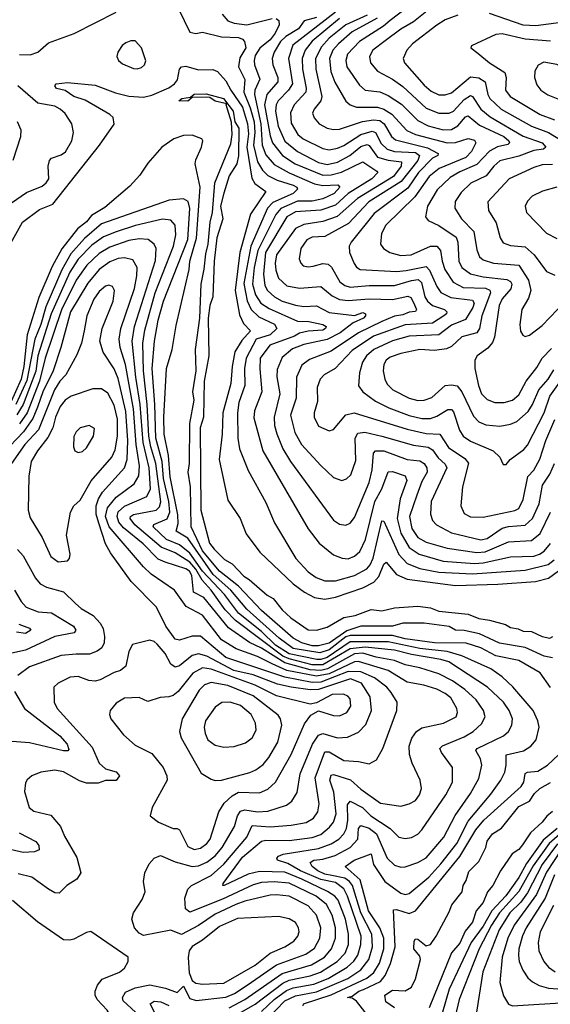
# Model space of a CAD drawing. Extents: x 1246169 to 1426871, y 660025 to 763458.
# Tile 51 of 256: x 1274208 to 1276724, y 687222 to 691889. Entities that reach past the tile are written whole.
import ezdxf

# ---------------------------------------------------------------- set-up
doc = ezdxf.new("R2010")
doc.units = 0

msp = doc.modelspace()

# ---------------------------------------------------------------- linework, layer by layer
at = {"layer": '0CON20XD'}
for points in [[(1274960.1, 691940.1), (1275015, 691829.2), (1275043.6, 691823.6), (1275075, 691829.1), (1275165, 691808.1), (1275244.8, 691804.8), (1275265, 691796.9), (1275274.3, 691785), (1275279.8, 691755), (1275251.9, 691708.1), (1275245.6, 691665), (1275274.8, 691605), (1275270.5, 691545), (1275301.2, 691471.2), (1275318.8, 691405), (1275323.5, 691355), (1275317, 691295), (1275334.9, 691215), (1275358.8, 691175), (1275385, 691151), (1275428.4, 691128.4), (1275505.3, 691105), (1275521.8, 691095), (1275525.7, 691085), (1275504.8, 691065), (1275408.2, 691021.8), (1275382.3, 690995), (1275303.1, 690815), (1275270.7, 690639.3)], [(1276089.6, 691980.4), (1275964.2, 691885.8), (1275932.4, 691857.6), (1275818.4, 691785), (1275762.2, 691725), (1275754, 691695), (1275758.4, 691665), (1275818.3, 691578.3), (1275845.7, 691555.7), (1275915, 691546.5), (1275955, 691529.8), (1276018.4, 691488.4), (1276095, 691410.9), (1276145, 691386.6), (1276215, 691367.6), (1276255, 691368.1), (1276284.9, 691385.1), (1276321.9, 691428.1), (1276335, 691433.5), (1276388.6, 691388.6), (1276504.2, 691335), (1276527.3, 691315), (1276530.3, 691305), (1276522.6, 691297.4), (1276474.1, 691285.9), (1276435, 691266.5), (1276375, 691202.3), (1276295, 691168.5), (1276248.3, 691141.7), (1276187.5, 691082.5), (1276141.4, 691005), (1276131.5, 690955), (1276145, 690936.7), (1276195, 690913.4), (1276277.4, 690857.4), (1276285.6, 690835), (1276290.8, 690745), (1276304, 690714), (1276345, 690684.4), (1276405, 690670.8), (1276517.1, 690657.1), (1276535, 690648.2), (1276540.9, 690635), (1276536, 690614), (1276495, 690565.3), (1276481.6, 690535), (1276459.3, 690385), (1276450.3, 690359.7), (1276427.7, 690332.3), (1276377.5, 690295), (1276366.5, 690275), (1276366.1, 690235), (1276383.2, 690155), (1276398.2, 690115), (1276425, 690088.2), (1276460, 690075), (1276505, 690074.1), (1276544.8, 690085.2), (1276575, 690110.8), (1276609.3, 690175), (1276660.1, 690239.9), (1276685.8, 690284.2), (1276729.9, 690330.1)], [(1276964.8, 691955), (1276981.1, 691835), (1276975, 691814.6), (1276945, 691794.8), (1276925, 691795.3), (1276821.6, 691841.6), (1276775.3, 691875.3), (1276655, 691860.5), (1276595, 691862.6), (1276435, 691917.8)], [(1274206.1, 691723.9), (1274258, 691722), (1274294.2, 691735), (1274345, 691779.2), (1274466.2, 691823.8), (1274665, 691924.3)], [(1275167.1, 691915), (1275194.3, 691884.3), (1275225, 691873.1), (1275285, 691864.8), (1275404.6, 691894.6)], [(1275424, 691894), (1275437, 691885), (1275438.7, 691865), (1275419.3, 691825), (1275395, 691792.7), (1275346.5, 691753.5), (1275325, 691718.8), (1275319.1, 691695), (1275320.4, 691675), (1275346.4, 691606.4), (1275322.6, 691555), (1275320.4, 691535), (1275351.8, 691395), (1275357.6, 691295), (1275375, 691248.8), (1275415, 691202.8), (1275485, 691162.9), (1275605, 691111.6), (1275645, 691102.6), (1275715.9, 691105.9), (1275725.3, 691095.3), (1275699.7, 691065), (1275645, 691039.7), (1275595, 691029), (1275525, 691029.1), (1275445.7, 690994.3), (1275422.4, 690965), (1275336.5, 690795), (1275319.5, 690715), (1275312.4, 690635), (1275325.8, 690585), (1275351.9, 690545), (1275390.3, 690520.3), (1275525, 690460), (1275578.2, 690458.1), (1275645.7, 690445), (1275661.1, 690435), (1275657.4, 690425), (1275645, 690417.6), (1275575, 690412.3), (1275535, 690402.4), (1275511, 690389), (1275394.3, 690345.7), (1275348.1, 690285), (1275345.7, 690234.3), (1275356.2, 690125), (1275321.6, 690035), (1275318.5, 690001.5), (1275360.3, 689845), (1275576.4, 689476.4), (1275627.4, 689407.4), (1275695, 689353.2), (1275736.7, 689336.7), (1275765, 689333.8), (1275795, 689346.5), (1275821, 689369), (1275848.2, 689425), (1275892.5, 689605), (1275924.2, 689665), (1275955, 689745.5), (1275975, 689747.7), (1276035, 689726.2), (1276043.7, 689705), (1276012.5, 689617.5), (1275997.8, 689525), (1276014.3, 689455), (1276055, 689386.6), (1276101.2, 689355), (1276215, 689323.1), (1276365, 689311.6), (1276405, 689314.2), (1276535, 689343.1), (1276645, 689347), (1276672.3, 689355), (1276695, 689369.8), (1276724.1, 689405.9)], [(1275615, 691898.6), (1275556.4, 691883.6), (1275530.2, 691845), (1275470.3, 691809.7), (1275444.5, 691785), (1275414.8, 691735), (1275404.3, 691705), (1275407.7, 691675), (1275432.2, 691615), (1275431.9, 691595), (1275380.2, 691535), (1275369.1, 691485), (1275395, 691338.9), (1275406.1, 691305), (1275454.4, 691245), (1275514.2, 691205), (1275645, 691151.6), (1275685, 691154.2), (1275733.2, 691166.8), (1275835, 691215.7), (1275901.2, 691171.2), (1275905.4, 691165), (1275877.2, 691135), (1275765, 691065.4), (1275705, 691009.4), (1275635, 690985.7), (1275515, 690977.6), (1275474.9, 690955.1), (1275373.4, 690785), (1275363.1, 690683.1), (1275369.5, 690629.5), (1275383, 690605), (1275415.9, 690575), (1275452.7, 690555), (1275515, 690535.2), (1275555, 690530), (1275615, 690533.3), (1275675, 690500.9), (1275795, 690486.8), (1275835, 690500.4), (1275847.5, 690495), (1275848, 690485), (1275838.5, 690475), (1275788.3, 690451.7), (1275727.6, 690405), (1275665, 690372.4), (1275555, 690349), (1275501.1, 690328.9), (1275451.6, 690288.4), (1275428.4, 690231.6), (1275426.5, 690196.5), (1275441.2, 690115), (1275414.4, 690005.6), (1275416.1, 689966.1), (1275426.5, 689926.5), (1275456.2, 689855), (1275491.6, 689795), (1275695, 689516.4), (1275725, 689498.2), (1275755, 689493.5), (1275775, 689503.1), (1275795, 689528.9), (1275864.4, 689695), (1275878.5, 689755), (1275884.8, 689835), (1275895, 689846.2), (1275935, 689845.2), (1276045, 689804.8), (1276105, 689798), (1276125, 689785.3), (1276137.6, 689765), (1276139.5, 689745), (1276115, 689700.9), (1276090.2, 689635), (1276056.4, 689535), (1276067.3, 689477.3), (1276095, 689434.3), (1276135, 689412.3), (1276235, 689383.8), (1276375, 689363.8), (1276415, 689366.7), (1276525, 689414.4), (1276635, 689420), (1276675.8, 689454.2), (1276724.9, 689555.1)], [(1275705, 691925.1), (1275502.3, 691767.7), (1275481.9, 691705), (1275501, 691585), (1275482.5, 691555), (1275433.8, 691505), (1275423.9, 691485), (1275420.5, 691455), (1275432.7, 691385), (1275465, 691313.5), (1275524.7, 691265), (1275625, 691211.4), (1275665, 691202.1), (1275715, 691213.1), (1275773.8, 691245), (1275825, 691287.3), (1275855, 691297.5), (1275865, 691292.7), (1275905, 691237.9), (1275955, 691222.4), (1276018.6, 691215), (1276017.2, 691195), (1275980.5, 691145), (1275808.8, 691041.2), (1275713.7, 690956.3), (1275645, 690932), (1275555, 690918.7), (1275515, 690899), (1275425.2, 690775), (1275419.2, 690735), (1275421.7, 690701.7), (1275435, 690663.2), (1275475, 690627.6), (1275535, 690615.7), (1275635, 690624.8), (1275689.7, 690579.7), (1275725, 690563.2), (1275765, 690557.8), (1275865, 690566.4), (1275975, 690562.2), (1276047.8, 690577.8), (1276061.7, 690571.7), (1276075, 690549.1), (1276088.9, 690515), (1276084.5, 690505.5), (1276055, 690503.4), (1276025, 690489.7), (1275985, 690483), (1275925, 690458.9), (1275815.1, 690404.9), (1275685, 690318.3), (1275581.9, 690278.1), (1275545, 690252.1), (1275519.6, 690195), (1275519.4, 690095), (1275492.3, 690015), (1275513.1, 689933.1), (1275544.8, 689874.8), (1275635, 689775.4), (1275695, 689719.5), (1275735, 689705.4), (1275757.6, 689712.4), (1275777.6, 689732.4), (1275801, 689799), (1275798.4, 689905), (1275810.5, 689929.5), (1275845, 689934.3), (1275925.1, 689915.1), (1276075, 689872.8), (1276145, 689862.1), (1276165, 689850), (1276192.2, 689812.2), (1276225, 689781.6), (1276232.5, 689765), (1276158.8, 689605), (1276155.9, 689545.9), (1276165, 689515.7), (1276184.4, 689495), (1276255, 689456.2), (1276395, 689423.4), (1276425, 689430.2), (1276495, 689479.1), (1276525, 689486.9), (1276605, 689492.6), (1276639.1, 689525), (1276670.7, 689595), (1276686.6, 689683.4), (1276720.9, 689735), (1276743, 689785)], [(1275725, 691894.4), (1275595, 691787.6), (1275561.2, 691745), (1275547.3, 691705), (1275548.4, 691655), (1275566.8, 691565), (1275564.3, 691545.7), (1275510, 691485), (1275491.9, 691448.1), (1275495, 691398.9), (1275526.4, 691345), (1275552.1, 691325), (1275645, 691279), (1275675, 691272.6), (1275715, 691279.4), (1275745, 691292.6), (1275825, 691345.4), (1275879.8, 691359.8), (1275895, 691353.9), (1275921.4, 691301.4), (1275950, 691275), (1275985, 691264.7), (1276085, 691259), (1276103, 691245), (1276095, 691221.6), (1276017.4, 691122.6), (1275863.4, 691025), (1275767.1, 690922.9), (1275655, 690860.8), (1275595, 690858), (1275569.3, 690845), (1275540.7, 690805), (1275533.2, 690755), (1275540.4, 690735), (1275552.7, 690722.7), (1275575, 690717.6), (1275599.5, 690720.5), (1275645, 690733.4), (1275669.8, 690729.8), (1275685.9, 690715.9), (1275726.3, 690646.3), (1275749.1, 690629.1), (1275775, 690620.9), (1275865, 690628.4), (1275985, 690628.5), (1276065, 690653.5), (1276097.1, 690657.1), (1276112.9, 690642.9), (1276129.2, 690575), (1276141, 690555), (1276165, 690534.1), (1276221.5, 690515), (1276232.9, 690505), (1276231.2, 690495), (1276218.9, 690485), (1276165, 690451.3), (1276035, 690443.2), (1275885, 690389), (1275785, 690320.4), (1275703.7, 690236.3), (1275651.1, 690205), (1275632.1, 690185), (1275618.9, 690145), (1275620.5, 690079.5), (1275603.8, 690025), (1275604.5, 690005.5), (1275625, 689963.1), (1275675, 689940), (1275695, 689945.8), (1275754, 690016), (1275793.7, 690026.3), (1276045, 689948.2), (1276135, 689926.9), (1276199.5, 689925), (1276240.8, 689860.8), (1276318.6, 689808.6), (1276336.3, 689786.3), (1276307.3, 689675), (1276298.9, 689585), (1276315, 689547.8), (1276345, 689532.8), (1276405, 689530.9), (1276555, 689562), (1276575, 689572.8), (1276595.7, 689615), (1276616.6, 689723.4), (1276645.5, 689754.5), (1276674.8, 689805.2), (1276702, 689895), (1276745, 689993.8)], [(1275855, 691910.4), (1275754.9, 691865.1), (1275675, 691801.5), (1275639.2, 691760.8), (1275611.1, 691705), (1275612.2, 691655), (1275640.5, 691525), (1275635.6, 691504.4), (1275603.9, 691465), (1275596.4, 691446.4)], [(1275903.3, 691896.7), (1275785, 691830.8), (1275718.8, 691775), (1275693, 691745), (1275676.9, 691705), (1275683.7, 691643.7), (1275702.6, 691592.6), (1275755, 691502.3), (1275775.5, 691485), (1275804.5, 691474.5), (1275904.8, 691474.8), (1275935, 691464.5), (1275971.7, 691441.7), (1276043.9, 691363.9), (1276084.5, 691344.5), (1276235, 691304.9), (1276275, 691307), (1276335, 691325.9), (1276365, 691317.8), (1276370, 691305), (1276350.8, 691265), (1276323.4, 691235), (1276196.8, 691183.2), (1276149.6, 691145), (1276080.9, 691049.1), (1275944.7, 690915), (1275923.6, 690875), (1275918.5, 690825), (1275932.5, 690805), (1275963.3, 690785), (1276015, 690771), (1276064, 690775), (1276155, 690815.3), (1276185, 690815.3), (1276203.6, 690795), (1276210.5, 690745), (1276223.7, 690705), (1276262.5, 690645), (1276310, 690620), (1276415.8, 690615.8), (1276436.6, 690606.6), (1276439.6, 690595), (1276399.3, 690485), (1276388.1, 690425), (1276375, 690405.3), (1276305, 690385.8), (1276255, 690340), (1276231.1, 690328.9), (1276175, 690321.6), (1276105, 690325.2), (1276015, 690306.5), (1275965, 690289.1), (1275945.3, 690275), (1275934.3, 690255), (1275931.2, 690225), (1275939.3, 690185), (1275950.9, 690160.9), (1275976.5, 690135), (1276055, 690095.7), (1276095, 690084.3), (1276125, 690085.3), (1276161.4, 690098.6), (1276225, 690155.8), (1276255, 690158.9), (1276282.9, 690152.9), (1276305, 690125.4), (1276359.5, 690009.5), (1276385, 689982.7), (1276418.3, 689968.3), (1276485, 689961.8), (1276535, 689971.2), (1276565.5, 689984.5), (1276618.6, 690031.4), (1276639.6, 690065), (1276668.7, 690135), (1276714, 690185), (1276740.7, 690229.3)], [(1276146.7, 691935), (1276075, 691878.6), (1276015, 691844.8), (1275940.6, 691789.4), (1275881.6, 691745), (1275866.8, 691715), (1275871.5, 691685), (1275904.5, 691644.5), (1275975, 691607.1), (1276025, 691572), (1276135, 691470.2), (1276195, 691446), (1276245, 691445.6), (1276265, 691455.2), (1276315, 691510), (1276345, 691529.2), (1276355, 691524.7), (1276395, 691465.2), (1276438.2, 691428.2), (1276595, 691337.4), (1276684.7, 691305), (1276702.7, 691285), (1276691.2, 691275), (1276645, 691269.5), (1276575, 691241.4), (1276485, 691219.3), (1276455.8, 691195), (1276420.4, 691149.6), (1276346.5, 691113.5), (1276300.5, 691069.5), (1276272.3, 691027.7), (1276270.9, 690995), (1276302.9, 690945), (1276360.5, 690885), (1276375, 690798.8), (1276388.7, 690765), (1276405, 690750.5), (1276454.2, 690734.2), (1276575, 690726.2), (1276621.1, 690655), (1276631.8, 690605), (1276620.8, 690569.2), (1276588.8, 690515), (1276578.8, 690445), (1276583, 690413), (1276593.5, 690393.5), (1276605, 690387.5)], [(1276285, 691910.3), (1276225, 691888.4), (1276185, 691863.5), (1276070.8, 691775), (1276043.8, 691745), (1276025.5, 691705), (1276032.7, 691685), (1276125, 691579.3), (1276159.4, 691549.4), (1276195, 691532.7), (1276225, 691532.7), (1276255, 691542.3), (1276345, 691618.1), (1276385, 691613.6), (1276414.8, 691594.8), (1276427, 691535), (1276437, 691515), (1276490.9, 691465), (1276634, 691384), (1276715.3, 691355), (1276808.1, 691298.1)], [(1276725, 691786.4), (1276605, 691797.2), (1276495, 691822), (1276465, 691818.2), (1276350, 691765), (1276347.5, 691755), (1276379.8, 691729.8), (1276435.6, 691685), (1276508.5, 691638.5), (1276514.7, 691615), (1276511.2, 691555), (1276533.8, 691525), (1276675, 691439.6), (1276743.9, 691413.9)], [(1274765, 691655.6), (1274785, 691662.5), (1274798.8, 691675), (1274805.7, 691694.3), (1274785, 691756), (1274755, 691788), (1274735, 691789.2), (1274710.3, 691779.7), (1274693.8, 691766.2), (1274673.1, 691735), (1274668.6, 691715), (1274675.6, 691695.6), (1274695, 691679.2), (1274747.4, 691657.4), (1274765, 691655.6)], [(1274157.7, 690815), (1274221.2, 690928.8), (1274301.4, 690988.6), (1274365, 691014.5), (1274586.2, 691293.8), (1274656, 691394), (1274651.2, 691425), (1274635, 691440.2), (1274517.8, 691507.8), (1274464.5, 691525), (1274423.5, 691553.5), (1274382.4, 691562.4), (1274374.3, 691575), (1274381.2, 691585), (1274435, 691591.8), (1274565, 691578.2), (1274661.8, 691541.8), (1274725, 691526.7), (1274795, 691522), (1274835, 691531.9), (1274914.2, 691565.8), (1274942.5, 691585), (1274955.6, 691604.4), (1274965.2, 691654.8), (1274975, 691666.2), (1274995, 691668.9), (1275055, 691650.9), (1275123.1, 691653.1), (1275145, 691644), (1275185, 691599.5), (1275208.3, 691555), (1275263.6, 691475), (1275288.6, 691395), (1275292.6, 691347.4), (1275284.9, 691285), (1275308.1, 691138.1), (1275322.5, 691112.5), (1275374.3, 691075), (1275302.2, 690967.8), (1275251.5, 690785), (1275229.2, 690605), (1275250.7, 690490.7), (1275269.5, 690449.5), (1275301.5, 690415), (1275261.1, 690368.9), (1275228.6, 690315), (1275214.6, 690245), (1275209.4, 690165), (1275170.5, 690025), (1275167.3, 689925), (1275153.2, 689805), (1275195, 689612), (1275253.4, 689525), (1275281.8, 689451.8), (1275346, 689365), (1275504.9, 689214.9), (1275558.2, 689175), (1275605, 689149.7), (1275655, 689142), (1275705, 689152.4), (1275835, 689196.3), (1275887.7, 689222.3), (1275910.8, 689249.2), (1275935, 689307.8), (1275945, 689318.5), (1275995, 689258.9), (1276045, 689237.2), (1276275, 689206.7), (1276475, 689213.5), (1276653.1, 689226.9), (1276715, 689241.9), (1276786.1, 689293.9)], [(1276825, 691493.2), (1276865, 691493.8), (1276897.5, 691505), (1276920, 691525), (1276937.5, 691555), (1276938, 691565), (1276928.3, 691578.3), (1276885, 691597.5), (1276835, 691636.9), (1276755, 691675.8), (1276692.7, 691687.3), (1276666.9, 691673.1), (1276651.2, 691645), (1276649.2, 691615), (1276659.8, 691579.8), (1276679.5, 691555), (1276712.3, 691532.3), (1276775, 691507.8), (1276825, 691493.2)], [(1274169.7, 691020.3), (1274239.5, 691070.5), (1274315, 691100), (1274332.7, 691115), (1274345.4, 691135), (1274342.3, 691195), (1274348.6, 691221.4), (1274357.9, 691232.1), (1274405, 691247.8), (1274425, 691262.9), (1274455.6, 691315), (1274463.1, 691355), (1274455.6, 691395), (1274423.1, 691445), (1274400, 691465), (1274375, 691478.4), (1274293.6, 691493.6), (1274198.7, 691575)], [(1276734.3, 688864.3), (1276695, 688872.1), (1276605, 688913.1), (1276483.4, 688933.4), (1276387.7, 688977.7), (1276315, 688993.9), (1276275, 688995.7), (1276245, 689013.2), (1276125, 689027.9), (1276025, 689029), (1275975, 689014.1), (1275825, 689013.9), (1275758.4, 688991.6), (1275675, 688934.4), (1275625, 688920.9), (1275595, 688920.9), (1275545, 688935.4), (1275505, 688957.3), (1275355, 689089), (1275245, 689203.9), (1275155, 689275.8), (1275075, 689371.2), (1275021, 689485), (1275017.4, 689675), (1275006.6, 689745), (1275012.5, 689785), (1275014.6, 689975), (1275035.5, 690085), (1275028.7, 690125), (1275044.7, 690225), (1275041.4, 690325), (1275061.6, 690475), (1275067.5, 690635), (1275083.2, 690706.8), (1275089.9, 690779.9), (1275101.4, 690825), (1275111.2, 690928.8), (1275121.9, 690975), (1275133.3, 691115), (1275209.3, 691300.7), (1275214.8, 691345.2), (1275212.6, 691402.6), (1275186.7, 691485), (1275190, 691490), (1275135, 691503.1), (1275109.4, 691519.4), (1275095, 691521.1), (1275025, 691520), (1275005, 691503.5), (1274962.5, 691505), (1274975.9, 691515.9), (1275018.3, 691521.7), (1275035, 691535.6), (1275091.9, 691538.1), (1275173.8, 691515), (1275219.5, 691455), (1275228.2, 691405), (1275246.8, 691375), (1275246, 691244), (1275237.3, 691205), (1275201.5, 691148.5), (1275175, 691066.2), (1275159.5, 691005), (1275170.9, 690945), (1275142, 690855), (1275129.5, 690745), (1275123.7, 690575), (1275109.8, 690535), (1275100.7, 690475), (1275104.5, 690295), (1275082.2, 690175), (1275080, 690005), (1275064.2, 689955), (1275067.1, 689565), (1275108.2, 689408.2), (1275129.2, 689379.2), (1275179.7, 689329.7), (1275215, 689310.5), (1275270.7, 689250.7), (1275295.8, 689235.8), (1275381.6, 689161.6), (1275410.4, 689145), (1275452, 689092), (1275493.2, 689053.2), (1275575, 688997.8), (1275615, 688995.9), (1275665, 689009.3), (1275744.5, 689055.5), (1275799.1, 689065), (1275875, 689093.2), (1275925, 689086.5), (1275985, 689101.7), (1276095, 689108.6), (1276155, 689101.4), (1276195, 689086.3), (1276335, 689070.7), (1276385, 689050.6), (1276435, 689042.6), (1276511.7, 689021.7), (1276535, 689008.9), (1276572.2, 689002.2), (1276595, 688990.1), (1276635, 688989.1), (1276685, 688964.8), (1276721.9, 688958.1), (1276735.7, 688965)], [(1275596.4, 691446.4), (1275603.4, 691423.4), (1275628.5, 691395), (1275665, 691375.3), (1275695, 691368.8), (1275725, 691370.8), (1275833.1, 691406.9), (1275885.9, 691414.1), (1275915, 691411.4), (1275936.6, 691395), (1275971.3, 691335), (1275989.1, 691319.1), (1276141.3, 691281.3), (1276191.9, 691255), (1276190, 691245), (1276165, 691232.4), (1276098.3, 691165), (1276048.8, 691091.2), (1275889, 690971), (1275779.2, 690835), (1275770, 690815), (1275771.5, 690785), (1275793.3, 690733.3), (1275805.3, 690715.3), (1275822.5, 690705), (1275995, 690695.5), (1276040.3, 690700.3), (1276135, 690719.3), (1276151.2, 690701.2), (1276185.2, 690625), (1276205.5, 690595.5), (1276252.8, 690572.8), (1276355, 690559.8), (1276362.6, 690545), (1276356.1, 690525), (1276321.9, 690468.1), (1276255, 690440.7), (1276195, 690395.9), (1276055, 690388.8), (1275975, 690366.1), (1275887.5, 690325), (1275851.9, 690295), (1275833.7, 690265), (1275818.6, 690215), (1275814, 690154), (1275835.4, 690125), (1275895, 690081.6), (1275958.9, 690048.9), (1276055, 690012.5), (1276115, 689999.5), (1276155, 689999.4), (1276185, 690009.4), (1276238.3, 690041.7), (1276255, 690040.7), (1276265, 690030), (1276293.3, 689943.3), (1276310.7, 689915), (1276345, 689891.2), (1276452.2, 689845), (1276484.4, 689815), (1276500.8, 689780.8), (1276515, 689780), (1276534, 689805), (1276598.3, 689851.7), (1276615, 689873.1), (1276694.6, 690025.4), (1276721.4, 690105), (1276837.3, 690265)], [(1274177.4, 691222.6), (1274213.6, 691335), (1274215.5, 691365), (1274197.9, 691405)], [(1276725, 688723.6), (1276675, 688792.7), (1276575, 688851.7), (1276465, 688874.5), (1276395, 688911), (1276325, 688933.7), (1276175, 688936.2), (1276035, 688954.5), (1275975, 688969.7), (1275775, 688970.7), (1275755, 688963.5), (1275675, 688902), (1275631.6, 688888.4), (1275505, 688908.5), (1275437.8, 688957.8), (1275285, 689095.8), (1275208.5, 689185), (1275125, 689260), (1275005, 689431.6), (1274949.3, 689465), (1274959.6, 689500.4), (1274958, 689542), (1274921.6, 689721.6), (1274913.5, 689823.5), (1274893.5, 689925), (1274891.7, 690005), (1274904.3, 690235.8), (1274930.3, 690325), (1274949.6, 690439.6), (1275012, 690705), (1275014.3, 690745), (1275046.6, 690853.4), (1275063.4, 691095), (1275040, 691205), (1275043.3, 691225), (1275070.5, 691285), (1275075.6, 691315), (1275071.2, 691325), (1275025, 691341.5), (1274985, 691340.8), (1274939.2, 691325), (1274881.4, 691285), (1274815, 691208.9), (1274777.9, 691152.1), (1274729.6, 691100.4), (1274611.2, 690998.8), (1274549, 690961), (1274525, 690931.1), (1274482.3, 690897.7), (1274406.8, 690803.2), (1274361.2, 690718.8), (1274298.1, 690571.9), (1274243.6, 690395), (1274227.9, 690245), (1274215.1, 690185), (1274160.4, 690065)], [(1276735, 691203.2), (1276685, 691200.7), (1276645, 691188.9), (1276528.2, 691135), (1276427.5, 691025), (1276431.5, 690985), (1276466.8, 690926.8), (1276485.3, 690855.3), (1276501, 690831), (1276535, 690818.4), (1276605, 690813.1), (1276647.8, 690775), (1276705, 690695.4), (1276745, 690677.5)], [(1276755.4, 691094.6), (1276686.6, 691076.6), (1276637.9, 691052.1), (1276615, 691029.2), (1276604.5, 691005), (1276610.6, 690975), (1276705, 690876.4), (1276755, 690852.5)], [(1275551.2, 687215), (1275553.3, 687225), (1275685, 687266.5), (1275854.2, 687345.8), (1275887.3, 687372.7), (1275913.5, 687416.5), (1275934.1, 687485), (1275934.6, 687535), (1275915.7, 687585), (1275861.1, 687665), (1275822.9, 687812.9), (1275751.8, 687875), (1275794.5, 687905), (1275875, 687935.5), (1275885.7, 687885), (1275939, 687805), (1276015, 687749.2), (1276035, 687743.2), (1276055, 687747.6), (1276148.1, 687825), (1276205, 687887.5), (1276280.5, 687985), (1276335, 688090.5), (1276441.7, 688218.3), (1276489.4, 688285), (1276508.1, 688321.9), (1276514.8, 688355), (1276514.6, 688405), (1276596.1, 688423.9), (1276632.2, 688445), (1276656.2, 688475), (1276670.4, 688535), (1276665.4, 688565), (1276642.3, 688615), (1276546.9, 688726.9), (1276495, 688774.1), (1276441.5, 688811.5), (1276304.2, 688874.2), (1276234.9, 688894.9), (1276105, 688907.9), (1275955, 688940.6), (1275775, 688939.5), (1275665, 688866.4), (1275636.2, 688856.2), (1275616.2, 688856.2), (1275485, 688883.4), (1275421.3, 688925), (1275355, 688988.8), (1275245, 689076.6), (1275178.6, 689165), (1275075, 689274.5), (1275015, 689360.8), (1274965, 689399.4), (1274904.4, 689425), (1274840, 689485), (1274843.1, 689496.9), (1274906.7, 689523.3), (1274919.2, 689555), (1274915.7, 689605), (1274889.2, 689715), (1274884, 689795), (1274853.4, 689905), (1274847.9, 690065), (1274835.6, 690235), (1274846.2, 690365), (1274864.6, 690465), (1274890.1, 690555), (1275005, 690846.5), (1275014.3, 690994.3), (1275006.7, 691026.7), (1274985, 691039.7), (1274916.3, 691033.7), (1274595, 690921.1), (1274515, 690851.2), (1274451, 690779), (1274406.9, 690703.1), (1274331.4, 690528.6), (1274308.4, 690445), (1274278.8, 690375), (1274240.9, 690179.1), (1274188.9, 690065)], [(1275379.6, 687150.4), (1275465, 687239.1), (1275515, 687262.8), (1275615, 687280.9), (1275763.3, 687345), (1275825, 687385.2), (1275863.6, 687435), (1275881.4, 687495), (1275876.8, 687555), (1275825.3, 687655.3), (1275786.4, 687785), (1275771, 687805), (1275749.3, 687819.3), (1275687.8, 687832.2), (1275655, 687839.1), (1275621.1, 687855), (1275595.2, 687875), (1275585.3, 687895), (1275602.2, 687905), (1275645, 687909.7), (1275702.9, 687927.1), (1275775, 687965.6), (1275810.4, 688005), (1275815, 688056), (1275825, 688069.4), (1275865, 688056.9), (1275900.1, 688030.1), (1275950.5, 687915), (1275985, 687882.2), (1276015, 687871.5), (1276035, 687873.1), (1276095, 687894.1), (1276135, 687916.7), (1276218.4, 688015), (1276272.5, 688117.5), (1276345, 688220.8), (1276385, 688291.9), (1276399.1, 688355), (1276392.7, 688385), (1276370.4, 688425), (1276376.4, 688435), (1276502.2, 688495), (1276524.8, 688515.2), (1276542, 688545), (1276545.3, 688575), (1276529.3, 688615), (1276501.2, 688655), (1276425.4, 688725.4), (1276242, 688845), (1276205, 688856.9), (1276065, 688879.5), (1275985, 688901.1), (1275845.6, 688915.6), (1275775, 688906.5), (1275645, 688831.5), (1275595, 688831.3), (1275485, 688859.3), (1275455, 688872.8), (1275231.3, 689041.3), (1275182.3, 689092.3), (1275116.2, 689185), (1275072.9, 689232.9), (1275042.6, 689285), (1275015, 689318.4), (1274945, 689361.4), (1274878.8, 689388.8), (1274754.4, 689495), (1274731.2, 689525), (1274733.4, 689535), (1274746.8, 689543.2), (1274855, 689564.1), (1274870.5, 689579.5), (1274876.4, 689603.6), (1274853.2, 689785), (1274829, 689865), (1274820.8, 689915), (1274812.9, 690065), (1274794.7, 690224.7), (1274791.4, 690355), (1274801.9, 690418.1), (1274850.1, 690595), (1274936.8, 690815), (1274948.7, 690868.7), (1274945.3, 690915), (1274925, 690939.3), (1274885, 690943), (1274757.2, 690912.8), (1274665, 690882.8), (1274605, 690859), (1274549.2, 690820.8), (1274485, 690753.4), (1274445, 690692.3), (1274357.5, 690495), (1274293.5, 690296.5), (1274283.7, 690223.7), (1274224.3, 690065.7), (1274193.6, 690016.4)], [(1275355, 687188), (1275414.3, 687245.7), (1275472.4, 687287.6), (1275505, 687300.3), (1275602.2, 687317.8), (1275670.5, 687345), (1275761.3, 687398.7), (1275792.7, 687427.3), (1275811.1, 687455), (1275825.4, 687505), (1275826.5, 687545), (1275761.9, 687735), (1275745, 687769.4), (1275705, 687799.6), (1275635, 687814.1), (1275538.8, 687855), (1275479.4, 687889.4), (1275429.7, 687905), (1275427.8, 687915), (1275435, 687924.6), (1275456.6, 687933.4), (1275625, 687961.3), (1275685, 687982), (1275720.5, 688005), (1275745, 688030.3), (1275756.7, 688055), (1275763.8, 688095), (1275761.7, 688168.3), (1275774.8, 688185.2), (1275833.8, 688155), (1275873.4, 688115), (1275963.9, 688055), (1276005.8, 688015), (1276035, 688008.8), (1276065, 688012.9), (1276095, 688028.9), (1276115, 688049.1), (1276227.8, 688215), (1276259.7, 688275), (1276260.4, 688345), (1276207.5, 688415), (1276200.5, 688435), (1276212.4, 688447.6), (1276315, 688490), (1276358.5, 688515), (1276398.3, 688551.7), (1276414.6, 688585), (1276407.5, 688615), (1276372.5, 688665), (1276318.1, 688715), (1276259.3, 688755), (1276195, 688788.4), (1276105, 688817), (1276035, 688830.7), (1275985, 688852.2), (1275897.4, 688867.4), (1275835, 688885.9), (1275795, 688882.7), (1275667.2, 688812.8), (1275635, 688803.7), (1275585, 688807.1), (1275465, 688840.6), (1275355, 688910.7), (1275297.3, 688937.3), (1275197.3, 689007.3), (1275081, 689151), (1275032.2, 689175), (1275023.7, 689255), (1275012.9, 689275), (1274995, 689286.5), (1274897.4, 689317.4), (1274865, 689332), (1274793.7, 689405), (1274700.2, 689480.2), (1274677.8, 689507.8), (1274669.2, 689535), (1274675, 689555.7), (1274705, 689582.9), (1274810.3, 689629.7), (1274828.6, 689665), (1274821.2, 689765), (1274793.9, 689885), (1274779.1, 690065), (1274758.4, 690195), (1274741, 690365), (1274752.8, 690435), (1274852.1, 690747.9), (1274854.2, 690804.2), (1274845.7, 690825.7), (1274817.1, 690847.1), (1274775, 690851), (1274725, 690842.7), (1274635, 690811), (1274585, 690780.7), (1274525.9, 690725), (1274475.3, 690654.7), (1274405.5, 690514.5), (1274328.9, 690285), (1274302.4, 690175), (1274242.8, 690025), (1274206.6, 689973.4)], [(1275249.5, 687180.5), (1275325, 687222.4), (1275455, 687323), (1275485, 687336), (1275585, 687356.8), (1275634.3, 687375), (1275712.6, 687425), (1275750.3, 687465), (1275767.3, 687505), (1275767.4, 687555), (1275752.4, 687625), (1275717.7, 687715), (1275701.6, 687735), (1275667.6, 687757.6), (1275544.9, 687814.9), (1275465, 687847.8), (1275345, 687851.2), (1275290.5, 687839.5), (1275178, 687785), (1275171.2, 687785), (1275172.1, 687795), (1275265, 687919.5), (1275355, 687995.2), (1275375, 688000.5), (1275485, 687998.3), (1275595, 688012.5), (1275635, 688027.8), (1275677.5, 688062.5), (1275695, 688085.5), (1275707.9, 688125), (1275697.1, 688227.1), (1275678.5, 688285), (1275685, 688308.2), (1275695, 688311.9), (1275776.8, 688286.8), (1275825, 688241.7), (1275918.1, 688175), (1276015, 688161.1), (1276055, 688171.8), (1276085, 688188.8), (1276103.9, 688215), (1276112.5, 688245), (1276107.3, 688285), (1276068.5, 688365), (1276056.4, 688406.4), (1276055.3, 688445), (1276067, 688483), (1276089.1, 688515), (1276115, 688533.2), (1276218, 688555), (1276276.7, 688585), (1276283.8, 688605), (1276280.4, 688625), (1276251.6, 688675), (1276225, 688696.1), (1276185, 688715.2), (1276124.2, 688735), (1276045, 688749), (1275954.6, 688805), (1275815, 688847.7), (1275795, 688845.1), (1275675, 688788.2), (1275615, 688777), (1275475, 688804.7), (1275405, 688835.7), (1275335, 688869.9), (1275235, 688907.8), (1275165, 688949.8), (1275075, 689065.8), (1274997.6, 689107.6), (1274941.3, 689185), (1274830.9, 689260.9), (1274794.1, 689295), (1274631.9, 689485), (1274615.4, 689535), (1274624.3, 689575.7), (1274665, 689625.7), (1274750.3, 689689.7), (1274773, 689727), (1274775.1, 689775), (1274760.5, 689875), (1274747, 690045), (1274708.8, 690255), (1274684.8, 690335), (1274679.2, 690375), (1274687.2, 690425), (1274751.8, 690615), (1274763.6, 690675), (1274764.2, 690714.2), (1274745, 690750.9), (1274705, 690760), (1274675, 690756.6), (1274635, 690741.3), (1274585, 690704.4), (1274530.4, 690639.6), (1274447.9, 690505), (1274403.5, 690335), (1274366.4, 690225), (1274317.3, 690125), (1274292.4, 690052.4), (1274270.6, 689999.4), (1274226.5, 689935), (1274130, 689835)], [(1275270.7, 690639.3), (1275285.8, 690555.8), (1275305, 690515.7), (1275341.1, 690481.1), (1275415.7, 690445.7), (1275426.6, 690425), (1275395.8, 690395), (1275329.8, 690375), (1275281.1, 690285), (1275273.8, 690235), (1275276, 690155), (1275246.5, 690075), (1275240.5, 690025), (1275242.4, 689905), (1275250.2, 689855), (1275291.7, 689751.7), (1275375, 689600), (1275415.4, 689505), (1275516.8, 689335), (1275575, 689271.2), (1275614.3, 689245), (1275655, 689228.6), (1275705, 689229.6), (1275795.7, 689254.3), (1275854.1, 689285.9), (1275870.2, 689305), (1275883.3, 689336.7), (1275925, 689514), (1275935, 689512.5), (1276005, 689354.1), (1276045, 689310.8), (1276105, 689287.4), (1276195, 689269.7), (1276355, 689262.1), (1276605, 689280.3), (1276713.1, 689306.9), (1276741.6, 689328.4)], [(1275200.8, 687205), (1275275.6, 687244.4), (1275451.9, 687368.1), (1275591, 687409), (1275652.6, 687445), (1275686.3, 687485), (1275705.5, 687535), (1275704.8, 687585), (1275690.2, 687645), (1275662.5, 687695), (1275613.2, 687735), (1275485, 687795.7), (1275415, 687803.3), (1275355, 687798.8), (1275315, 687788.3), (1275169, 687721), (1275015, 687659.4), (1274994.6, 687674.6), (1274991.1, 687725), (1275005, 687767.9), (1275023.1, 687785), (1275115, 687832.3), (1275175, 687886.3), (1275284.3, 688015), (1275309.7, 688070.3), (1275395, 688063.9), (1275495, 688070.6), (1275565.6, 688084.4), (1275601.5, 688105), (1275621.2, 688135), (1275627.2, 688172.8), (1275608.5, 688295), (1275655, 688418.2), (1275675, 688418.9), (1275745, 688378.3), (1275813.6, 688373.6), (1275865, 688361.5), (1275899.2, 688380.8), (1275930, 688435), (1275995.4, 688615), (1275997.7, 688655), (1275969.7, 688699.7), (1275949.3, 688725), (1275890.3, 688770.3), (1275825, 688798.5), (1275765, 688799.3), (1275635, 688749.4), (1275595, 688747.1), (1275465, 688772.1), (1275185, 688866.7), (1275065, 688967.4), (1275025, 688967.8), (1274965, 688948.1), (1274945, 688952.8), (1274900.5, 689015), (1274855.9, 689105), (1274736.8, 689226.8), (1274638.3, 689361.7), (1274614.7, 689405), (1274582.3, 689502.3), (1274570.9, 689545), (1274569.9, 689585), (1274581.5, 689618.5), (1274601.2, 689648.8), (1274705.2, 689765), (1274717.1, 689805), (1274720.4, 689895), (1274711.4, 690031.4), (1274675, 690188.5), (1274655, 690234.6), (1274603.9, 690313.9), (1274587.9, 690365), (1274599.6, 690425), (1274651.1, 690555), (1274657.7, 690605), (1274647.5, 690625), (1274630.9, 690630.9), (1274615, 690626.2), (1274585, 690600.5), (1274559.7, 690565), (1274525.4, 690485), (1274512.9, 690415), (1274500.8, 690355), (1274479.3, 690300.7), (1274426.9, 690205), (1274398.1, 690175), (1274372.1, 690135), (1274297.1, 689945), (1274231.5, 689875), (1274168.4, 689785)], [(1276605, 690387.5), (1276625, 690394.4), (1276685, 690439.1), (1276795, 690553.1)], [(1274390.8, 689319.2), (1274435, 689324.2), (1274444.3, 689335.7), (1274446.4, 689355), (1274429.4, 689445), (1274448.6, 689555), (1274464.2, 689585), (1274495, 689611.2), (1274546.9, 689703.1), (1274644.5, 689815.5), (1274659.8, 689850.2), (1274671.1, 689915), (1274671.4, 689995), (1274655, 690062.7), (1274625, 690118.8), (1274595, 690139.6), (1274555, 690139.1), (1274452.5, 690105), (1274424, 690085), (1274399.1, 690055), (1274377.3, 690005), (1274364.5, 689955), (1274341.7, 689908.3), (1274291.6, 689845), (1274262.3, 689795), (1274250.4, 689725), (1274247.8, 689565), (1274257.8, 689527.8), (1274313.6, 689435), (1274355, 689344.2), (1274390.8, 689319.2)], [(1274485, 689837.5), (1274505, 689843.1), (1274525, 689859.2), (1274558.1, 689915), (1274561.7, 689951.7), (1274537.5, 689965), (1274494.2, 689955), (1274475, 689935.8), (1274465, 689913.3), (1274463.3, 689865), (1274468.8, 689845), (1274485, 689837.5)], [(1274197.2, 689377.2), (1274225, 689348.2), (1274282.7, 689242.7), (1274305.3, 689215.3), (1274335, 689198.9), (1274415, 689177.2), (1274472.1, 689122.1), (1274498.7, 689098.7), (1274555.6, 689065.6), (1274589, 689029), (1274602.8, 689002.8), (1274610.5, 688965), (1274608.4, 688935), (1274597.9, 688912.1), (1274574.8, 688895.2), (1274538.7, 688881.3), (1274475, 688882.3), (1274405.2, 688874.8), (1274255, 688821.9), (1274198.6, 688781.4)], [(1274182.7, 689185), (1274215, 689131.8), (1274239.1, 689105), (1274295, 689082.3), (1274357.8, 689077.8), (1274463.4, 689015), (1274473.8, 688995), (1274466.7, 688983.3), (1274374.5, 688965), (1274235, 688901.1), (1274156.2, 688883.8)], [(1274203.6, 689023.6), (1274254.4, 689005), (1274260.5, 688995), (1274235, 688980), (1274193.4, 688986.6)], [(1274757.3, 687185), (1274698.8, 687238.8), (1274695.9, 687255), (1274709.8, 687280.2), (1274755, 687300.9), (1274824.8, 687315.2), (1274899, 687299), (1274955, 687277.4), (1274985, 687308.9), (1275015, 687249.6), (1275045, 687241), (1275185, 687256.4), (1275226.8, 687273.2), (1275286.6, 687313.4), (1275425, 687410), (1275565, 687459.8), (1275605, 687487.6), (1275630.4, 687535), (1275635.2, 687585), (1275615.7, 687645), (1275575, 687689.5), (1275485, 687734.4), (1275425, 687741.6), (1275395, 687739), (1275275, 687710.9), (1275233.2, 687695), (1275135, 687650.1), (1275055, 687595.9), (1274975, 687553.5), (1274925, 687573.6), (1274795, 687547.9), (1274775, 687560), (1274752.5, 687585), (1274739.6, 687625), (1274746.9, 687655), (1274788.6, 687718.6), (1274803.2, 687755), (1274795.4, 687805), (1274801.6, 687845), (1274821.3, 687888.7), (1274845, 687915.4), (1274875, 687927.7), (1274945, 687898.2), (1275025, 687874.8), (1275055, 687878.1), (1275094.4, 687895.6), (1275135, 687926), (1275168.5, 687965), (1275225.7, 688064.3), (1275239.8, 688115), (1275255, 688137.7), (1275275, 688143.5), (1275335, 688134.8), (1275385, 688138), (1275473.3, 688166.7), (1275498.2, 688185), (1275523.7, 688226.3), (1275537.2, 688315), (1275596.3, 688455), (1275625, 688497.6), (1275645, 688505.6), (1275715, 688485.2), (1275761.9, 688488.1), (1275815, 688511.5), (1275848.3, 688548.3), (1275876.2, 688615), (1275869.8, 688679.8), (1275828.2, 688745), (1275775.6, 688765), (1275625, 688714.3), (1275585, 688712.4), (1275495, 688724.9), (1275430.2, 688740.2), (1275315, 688783), (1275223.8, 688805), (1275095, 688872.3), (1275055, 688882.6), (1275024.9, 688875.1), (1274965, 688826.9), (1274945, 688820.7), (1274924.7, 688835), (1274897.1, 688885), (1274859.3, 688929.3), (1274845, 688942.2), (1274825, 688947.5), (1274742.2, 688927.8), (1274725.3, 688894.7), (1274710.9, 688825), (1274685.7, 688805), (1274655.7, 688794.3), (1274589.9, 688760.1), (1274565.8, 688754.2), (1274535, 688757.6), (1274485, 688775.3), (1274447.3, 688772.7), (1274390, 688745), (1274370, 688725), (1274371.8, 688655), (1274384.8, 688624.8), (1274551.2, 688441.2), (1274585, 688364.4), (1274615, 688338.6), (1274665, 688324), (1274681.2, 688305), (1274665, 688282.5), (1274615, 688282.5), (1274579.4, 688270.6), (1274525, 688270.6), (1274491.9, 688281.9), (1274415, 688324), (1274375, 688331.8), (1274308.3, 688321.7), (1274265.4, 688304.6), (1274243.8, 688286.2), (1274235, 688272.5), (1274230.3, 688230.3), (1274252.5, 688155), (1274275, 688136.9), (1274355, 688119.1), (1274400.9, 688065), (1274419.7, 688019.7), (1274478.5, 687918.5), (1274497.8, 687845), (1274478.1, 687815), (1274430.8, 687785), (1274395, 687748.8), (1274375, 687750.8), (1274345, 687767.5), (1274265, 687824.6), (1274200.3, 687840.3)], [(1275035, 687956.3), (1275065, 687962.3), (1275095, 687983.6), (1275110.7, 688005), (1275151.6, 688135), (1275178.1, 688175), (1275215, 688210.2), (1275245, 688227.5), (1275345, 688224.3), (1275385, 688242.4), (1275420, 688275), (1275495, 688406.4), (1275558.6, 688551.4), (1275587.8, 688592.2), (1275625, 688612.5), (1275695, 688590.5), (1275725, 688589.7), (1275758.2, 688605), (1275778, 688635), (1275775, 688670), (1275763.2, 688683.2), (1275742.5, 688692.5), (1275690.2, 688689.8), (1275615, 688650.4), (1275585, 688645.3), (1275425, 688683.9), (1275324.2, 688734.2), (1275115, 688810.5), (1275075, 688816.4), (1275028.5, 688791.5), (1274959.7, 688705), (1274935, 688686.6), (1274915, 688678.9), (1274873.8, 688676.2), (1274815, 688657.1), (1274775, 688675.6), (1274705, 688673.3), (1274665, 688649.2), (1274637.5, 688615), (1274634, 688595), (1274639.2, 688575), (1274699.4, 688499.4), (1274755, 688450), (1274835, 688411.5), (1274887.5, 688345), (1274905.8, 688305), (1274907.1, 688285), (1274836, 688155), (1274826.7, 688115), (1274866.2, 688085), (1274935, 688055.6), (1274955, 688055.6), (1274965, 688049.4), (1275005, 687970.5), (1275035, 687956.3)], [(1275135, 688282.5), (1275165, 688284), (1275299.5, 688320.5), (1275327.2, 688332.8), (1275361.5, 688358.5), (1275388.4, 688391.6), (1275431.4, 688465), (1275450.8, 688545), (1275444.7, 688575), (1275432.9, 688592.9), (1275315, 688684.2), (1275195, 688733.9), (1275115, 688747.1), (1275084.2, 688735.8), (1275059.4, 688710.6), (1274978.2, 688575), (1274966, 688515), (1274974.1, 688485), (1275068.3, 688318.3), (1275115, 688288.9), (1275135, 688282.5)], [(1274183.3, 688705), (1274231.3, 688625), (1274397.7, 688495), (1274433.1, 688455), (1274440, 688430), (1274435.9, 688424.1), (1274415.8, 688424.2), (1274255, 688461.4), (1274171.8, 688468.3)], [(1275175, 688440.6), (1275225, 688444.2), (1275278.5, 688461.5), (1275310.4, 688485), (1275328.5, 688521.5), (1275326.2, 688555), (1275304.6, 688595), (1275255, 688638.8), (1275205.3, 688654.7), (1275166.7, 688653.3), (1275135, 688630), (1275088.5, 688565), (1275082.8, 688535), (1275086.8, 688505), (1275099.5, 688475), (1275135, 688450.4), (1275175, 688440.6)], [(1275861.4, 687165), (1275805, 687237.3), (1275785, 687251.5), (1275762.7, 687255), (1275785, 687260), (1275816.1, 687285), (1275837.9, 687292.1), (1275919.4, 687330.6), (1275940.6, 687359.4), (1275966.2, 687415), (1275987.5, 687495), (1275980.4, 687669.6), (1275995, 687672.3), (1276055, 687652), (1276085, 687664.8), (1276295, 687922.4), (1276370.9, 688049.1), (1276408.4, 688095), (1276586.1, 688255), (1276598.8, 688275), (1276605, 688315.5), (1276615, 688321.8), (1276665, 688327.4), (1276710.3, 688355), (1276762.5, 688405)], [(1275985, 687205.6), (1275944.6, 687234.6), (1275939.3, 687265), (1275975, 687288.7), (1276035, 687285.6), (1276065, 687303.8), (1276085, 687342.5), (1276108.2, 687435), (1276105, 687450.6), (1276077.1, 687485), (1276078.2, 687521.8), (1276085, 687532), (1276095, 687530.8), (1276135, 687500), (1276155, 687506.4), (1276182.9, 687545), (1276245, 687660), (1276257.1, 687692.9), (1276305.8, 687755), (1276311.1, 687785), (1276325, 687808.5), (1276338.1, 687851.9), (1276385, 687899.2), (1276417.4, 687965), (1276423.7, 687995), (1276450.5, 688029.5), (1276492.6, 688057.4), (1276575, 688160.2), (1276625, 688185.6), (1276649, 688221), (1276674.9, 688245.1), (1276725, 688273.3)], [(1276735, 688135.5), (1276706.7, 688113.3), (1276684.7, 688085.3), (1276629.5, 688035), (1276591.9, 687978.1), (1276575, 687956.7), (1276542.2, 687935), (1276487.5, 687855), (1276450.6, 687785), (1276425.7, 687755), (1276406, 687705), (1276372.9, 687665), (1276355, 687611.5), (1276320.6, 687569.4), (1276295, 687512), (1276255, 687466.2), (1276148.9, 687205)], [(1274205, 688034.7), (1274285, 687994.2), (1274297.8, 687975), (1274300, 687955), (1274277.5, 687945), (1274225, 687941.6), (1274105, 687968.9)], [(1276756.7, 688055), (1276690.6, 687999.4), (1276610.8, 687889.2), (1276575, 687823.1), (1276513.5, 687736.5), (1276446, 687665), (1276405, 687592.5), (1276348.9, 687515), (1276245, 687294.6), (1276212.2, 687185)], [(1276781, 688039), (1276718.7, 687985), (1276642.1, 687877.9), (1276575, 687757), (1276482.2, 687655), (1276445, 687597.8), (1276385.7, 687485), (1276291.3, 687245), (1276273.2, 687165)], [(1276757.7, 687982.3), (1276686, 687885), (1276615, 687749.8), (1276583.3, 687706.7), (1276532, 687655), (1276482, 687575), (1276404.6, 687375.4), (1276373.5, 687185)], [(1276775.3, 687955), (1276705, 687848.4), (1276657.6, 687742.4), (1276552.9, 687597.1), (1276523, 687535), (1276495.6, 687445), (1276484.8, 687325), (1276501.6, 687261.6), (1276525, 687223.1), (1276545, 687214.6), (1276825, 687233)], [(1276743.7, 687836.3), (1276700, 687725), (1276608.7, 687585), (1276592.5, 687547.5), (1276574.6, 687485.4), (1276573.2, 687453.2), (1276576.9, 687425), (1276593.8, 687383.8), (1276617.6, 687347.6), (1276639.4, 687329.4), (1276671.6, 687311.6), (1276715, 687298.8), (1276825, 687290.7)], [(1274373.3, 686975), (1274399.6, 687000.4), (1274607.3, 687072.7), (1274652, 687098), (1274659.1, 687115), (1274653.1, 687145), (1274622.4, 687195), (1274575, 687245.5), (1274565.9, 687265), (1274565.3, 687285), (1274576.6, 687313.4), (1274598.4, 687341.6), (1274680.8, 687375), (1274705, 687393.5), (1274722.5, 687425), (1274721.9, 687445), (1274545, 687567.5), (1274525, 687563.3), (1274465, 687531.4), (1274445, 687525.8), (1274415, 687527.5), (1274292.3, 687612.3), (1274174, 687714)], [(1276739.7, 687690.3), (1276675.2, 687565), (1276667, 687515), (1276668.9, 687475), (1276692.5, 687425), (1276715, 687397.5), (1276746.2, 687376.2)], [(1275075, 687317.1), (1275175, 687323), (1275325, 687408.1), (1275395, 687463.9), (1275464.5, 687495), (1275508.1, 687521.9), (1275526.9, 687545), (1275532.5, 687565), (1275530, 687585), (1275515, 687609.5), (1275485, 687626.8), (1275435, 687638.9), (1275240.9, 687629.1), (1275155, 687591.7), (1275075, 687526.1), (1275025, 687496.6), (1275010.9, 687475), (1275006.5, 687443.5), (1275012, 687372), (1275025, 687334.7), (1275042.6, 687322.6), (1275075, 687317.1)], [(1274867.3, 687145), (1274826.9, 687225), (1274845, 687237.2), (1274876.8, 687233.2), (1274915, 687215.9)]]:
    msp.add_lwpolyline(points, dxfattribs=at)

doc.saveas('drawing.dxf')
